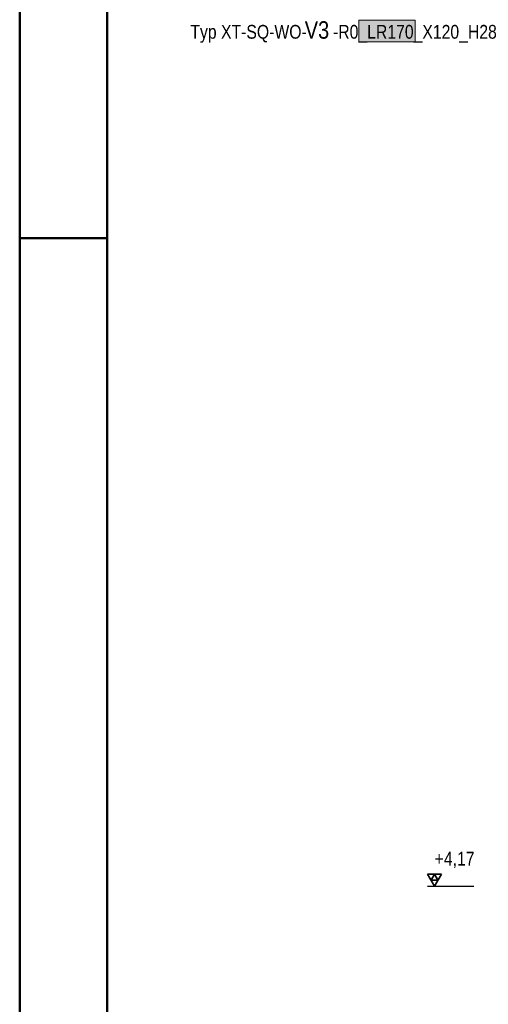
# Model space of a CAD drawing. Header units: millimetres. Extents: x -39 to 84, y 0 to 66.
# Tile 38 of 92: x 0 to 5.37, y 6.07 to 17.35. Entities that reach past the tile are written whole.
import ezdxf

# ---------------------------------------------------------------- set-up
doc = ezdxf.new("R2010")
doc.units = ezdxf.units.MM
doc.layers.add('01_Neubau Raumschraffuren', color=7, linetype='Continuous', lineweight=20)
doc.styles.add('Arial Narrow', font='ARIALN.TTF')

msp = doc.modelspace()

# ---------------------------------------------------------------- hatches: boundary and pattern name
at = {"lineweight": 13, "true_color": 0xe9e9e9}
msp.add_hatch(color=254, dxfattribs=at).paths.add_polyline_path([(4.526588, 17.3475789), (4.526588, 17.1007418), (3.8850925, 17.1007418), (3.8850925, 17.3475789)])

# ---------------------------------------------------------------- linework, layer by layer
at = {"color": 4, "linetype": 'Continuous', "lineweight": 50}
for p, q in [((0, 42.05), (0, 0)), ((1, 41.8), (1, 0.25))]:
    msp.add_line(p, q, dxfattribs=at)
at = {"color": 6, "linetype": 'Continuous', "lineweight": 13}
for p, q in [((3.8850925, 17.1007418), (3.8850925, 17.3475789)), ((3.8850925, 17.3475789), (4.526588, 17.3475789)), ((4.526588, 17.3475789), (4.526588, 17.1007418)), ((4.526588, 17.1007418), (3.8850925, 17.1007418))]:
    msp.add_line(p, q, dxfattribs=at)
at = {"color": 4, "linetype": 'Continuous', "lineweight": 50, "ltscale": 0.2}
msp.add_line((0, 14.85), (1, 14.85), dxfattribs=at)
at = {"layer": '01_Neubau Raumschraffuren', "color": 2, "linetype": 'Continuous', "lineweight": 35}
for p, q in [((4.82875, 7.5621415), (4.67125, 7.5621415)), ((4.67125, 7.5621415), (4.75, 7.4257465)), ((4.75, 7.5621415), (4.710625, 7.493944)), ((4.75, 7.4257465), (4.82875, 7.5621415)), ((4.789375, 7.493944), (4.75, 7.5621415)), ((4.710625, 7.493944), (4.789375, 7.493944))]:
    msp.add_line(p, q, dxfattribs=at)
at = {"layer": '01_Neubau Raumschraffuren', "color": 3, "linetype": 'Continuous', "lineweight": 25}
msp.add_line((4.67125, 7.4257465), (5.2004175, 7.4257465), dxfattribs=at)

# ---------------------------------------------------------------- texts
at = {"color": 2, "lineweight": 35, "style": 'Arial Narrow'}
for s, height, p in [('Typ XT-SQ-WO-      -R0_LR170_X120_H280-L220-D16', 0.1575, (1.9540109, 17.1361398)), ('V3', 0.2, (3.2640498, 17.1361398))]:
    msp.add_text(s, height=height, dxfattribs=at).set_placement(p)
at = {"layer": '01_Neubau Raumschraffuren', "color": 2, "lineweight": 35, "insert": (4.701175, 7.8194965), "char_height": 0.1575, "attachment_point": 1, "line_spacing_factor": 0.9, "style": 'Arial Narrow'}
msp.add_mtext(' +4,17', dxfattribs=at)

doc.saveas('drawing.dxf')
